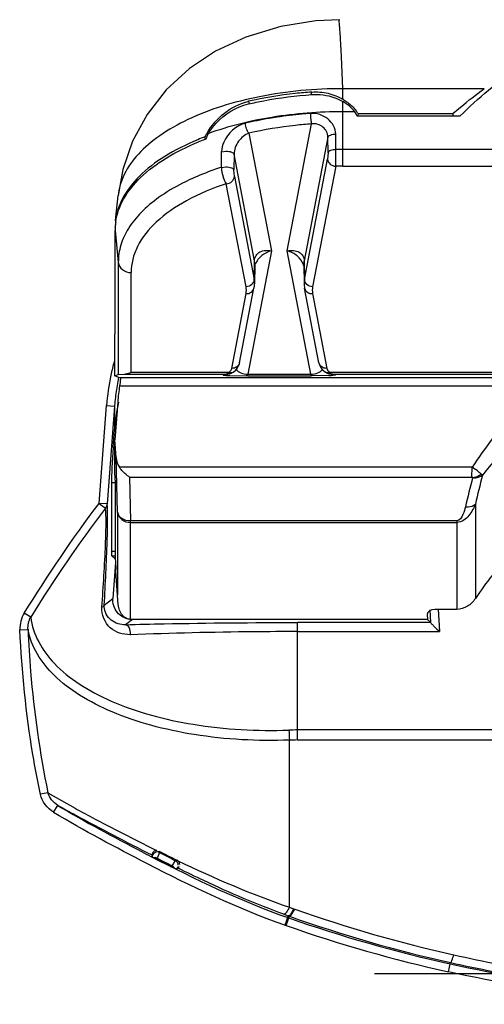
# Model space of a CAD drawing. Header units: inches. Extents: x 0 to 17, y 0 to 11.
# Tile 35 of 104: x 3.827 to 4.053, y 6.978 to 7.457. Entities that reach past the tile are written whole.
import ezdxf

# ---------------------------------------------------------------- set-up
doc = ezdxf.new("R2010")
doc.units = ezdxf.units.IN
doc.header["$LTSCALE"] = 0.935
doc.header["$MEASUREMENT"] = 0
doc.layers.add('1', color=7, linetype='CONTINUOUS')
doc.layers.add('2', color=7, linetype='CONTINUOUS')

msp = doc.modelspace()

# ---------------------------------------------------------------- linework, layer by layer
at = {"layer": '1', "color": 7, "linetype": 'Continuous'}
for p, q in [((3.9843865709, 7.4233671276), (3.9837192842, 7.4389529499)), ((3.9690245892, 7.4205687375), (3.9692473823, 7.4217305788)), ((3.9692473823, 7.4217305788), (3.9691625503, 7.4217246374)), ((3.9692473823, 7.4217305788), (3.9691631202, 7.421722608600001)), ((3.984386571, 7.4182279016), (3.984386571, 7.4233671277)), ((4.0531612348, 7.4233671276), (3.984386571, 7.4233671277)), ((3.9385339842, 7.4172276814), (3.9387918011, 7.416003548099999)), ((3.9843841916, 7.3856553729), (3.9843841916, 7.417120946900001)), ((3.990190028, 7.4121811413), (3.9843841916, 7.4121811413)), ((4.041318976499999, 7.410032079), (3.9913683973, 7.410032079)), ((3.9918194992, 7.411249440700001), (3.9915860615, 7.410032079)), ((3.9918194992, 7.411249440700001), (4.0378959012, 7.4112495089)), ((4.0378958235, 7.411249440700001), (4.0378958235, 7.410032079)), ((3.9573127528, 7.3444908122), (3.9691557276, 7.4062505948)), ((3.9175565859, 7.3988510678), (3.917346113, 7.3999486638)), ((3.9387199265, 7.4016776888), (3.9496859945, 7.344490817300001)), ((3.9771026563, 7.3997487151), (3.9655818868, 7.3396691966)), ((3.9771786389, 7.3922116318), (3.9771026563, 7.3997487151)), ((3.9809745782, 7.3937461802), (3.9808966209, 7.4012832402)), ((3.9809085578, 7.3856260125), (3.9809745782, 7.393746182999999)), ((4.0632676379, 7.3937728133), (3.9843841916, 7.3937728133)), ((3.9253772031, 7.385112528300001), (3.9254537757, 7.3927421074)), ((3.9254537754, 7.392741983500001), (3.9275644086, 7.3929741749)), ((3.931475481, 7.3915124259), (3.9314162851, 7.3838866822)), ((3.9414168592, 7.339669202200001), (3.931475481, 7.3915124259)), ((3.9657649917, 7.330625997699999), (3.976990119, 7.3891639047)), ((3.9771786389, 7.3922116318), (3.976990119, 7.3891639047)), ((3.9253778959, 7.3851120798), (3.9274971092, 7.3853384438)), ((3.9316341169, 7.380687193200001), (3.9314162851, 7.3838866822)), ((3.9809085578, 7.3856260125), (3.9696834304, 7.3270881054)), ((3.9843841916, 7.3856553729), (4.0632676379, 7.3856553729)), ((3.9108996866, 7.37955427), (3.9107873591, 7.3795030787)), ((3.9108996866, 7.37955427), (3.910795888, 7.3794984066)), ((3.9316341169, 7.380687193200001), (3.9412337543, 7.3306260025)), ((3.9373153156, 7.327088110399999), (3.9277156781, 7.3771493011)), ((3.8738555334, 7.3592325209), (3.8750875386, 7.3714122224)), ((3.8750880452, 7.3714172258), (3.8750875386, 7.3714122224)), ((3.8738017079, 7.3586818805), (3.8736584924, 7.355885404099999)), ((3.8736781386, 7.3557706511), (3.8736817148, 7.3558568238)), ((3.8738555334, 7.3557688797), (3.8738680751, 7.3558548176)), ((3.8736573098, 7.3544106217), (3.8752208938, 7.3389349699)), ((3.8736573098, 7.3040196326), (3.8736573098, 7.3544106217)), ((3.9496859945, 7.344490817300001), (3.938199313, 7.2845890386)), ((3.9687994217, 7.2845890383), (3.9573127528, 7.3444908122)), ((3.8752208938, 7.3389349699), (3.8752208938, 7.2843611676)), ((3.9412337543, 7.3306260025), (3.9414168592, 7.339669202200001)), ((3.9415944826, 7.3375887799), (3.9414114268, 7.3285480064)), ((3.9654043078, 7.3375865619), (3.9655873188, 7.3285479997)), ((3.9655818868, 7.3396691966), (3.9657649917, 7.330625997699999)), ((3.881496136, 7.2853827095), (3.881496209, 7.3339551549)), ((3.9342127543, 7.290031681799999), (3.9411818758, 7.3263749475)), ((3.9727859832, 7.290031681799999), (3.9658168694, 7.3263749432)), ((3.9303461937, 7.2873635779), (3.9373153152, 7.3237068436)), ((3.9696834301, 7.3237068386), (3.9766525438, 7.287363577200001)), ((3.8736573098, 7.3040196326), (3.873554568, 7.303977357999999)), ((3.873554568, 7.2836755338), (3.873554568, 7.303977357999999)), ((3.873554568, 7.2836755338), (3.8752208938, 7.2843611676)), ((3.8749477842, 7.2831022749), (3.873554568, 7.2836755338)), ((3.8761230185, 7.282803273), (3.8749477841, 7.2831022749)), ((3.8752208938, 7.2843611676), (3.8784417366, 7.284539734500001)), ((3.8784417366, 7.284539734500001), (3.9276343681, 7.2845397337)), ((3.9288691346, 7.2853827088), (3.881496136, 7.2853827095)), ((3.9263720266, 7.2842473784), (3.9276343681, 7.2845397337)), ((3.9263720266, 7.2842473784), (3.9277932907, 7.28440885)), ((3.9276343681, 7.2845397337), (3.928482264, 7.284935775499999)), ((3.9277796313, 7.2845421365), (3.9276343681, 7.2845397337)), ((3.9277932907, 7.28440885), (3.9290989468, 7.284711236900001)), ((3.92863841, 7.2850927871), (3.9288698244, 7.285382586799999)), ((3.9290989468, 7.284711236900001), (3.9289314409, 7.2846747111)), ((3.9295105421, 7.2838693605), (3.9374505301, 7.2837467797)), ((3.9303461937, 7.2873635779), (3.9300688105, 7.286586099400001)), ((3.9381993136, 7.2837460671), (3.9374505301, 7.2837467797)), ((3.9381993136, 7.2837460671), (3.938199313, 7.2845890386)), ((3.938199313, 7.2845890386), (3.9687994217, 7.2845890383)), ((3.9381993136, 7.2837460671), (3.9687994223, 7.283746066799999)), ((3.9687994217, 7.2845890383), (3.9687994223, 7.283746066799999)), ((3.9695482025, 7.283746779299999), (3.9687994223, 7.283746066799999)), ((3.9775004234, 7.2838698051), (3.9695482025, 7.283746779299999)), ((3.9774451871, 7.285159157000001), (3.9762852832, 7.285314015)), ((3.9781296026, 7.285382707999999), (3.9774451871, 7.285159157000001)), ((3.979205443, 7.2844088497), (3.9778998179, 7.2847112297)), ((3.978073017, 7.2846742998), (3.9779000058, 7.2847120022)), ((3.9779629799, 7.2846977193), (3.978073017, 7.2846742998)), ((3.9781289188, 7.2853825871), (3.9785166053, 7.2849356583)), ((4.0673810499, 7.2853827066), (3.9781296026, 7.285382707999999)), ((3.9785166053, 7.2849356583), (3.9789345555, 7.2846491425)), ((3.9789345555, 7.2846491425), (3.979234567, 7.2845536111)), ((3.9806267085, 7.2842473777), (3.979205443, 7.2844088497)), ((3.9793643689, 7.2845397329), (3.9792271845, 7.2845419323)), ((3.9793643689, 7.2845397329), (4.0673810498, 7.2845397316)), ((3.9793643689, 7.2845397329), (3.9806267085, 7.2842473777)), ((3.8758480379, 7.2788668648), (4.1287399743, 7.278866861)), ((4.1235296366, 7.2828032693), (3.8761230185, 7.282803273)), ((3.8749477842, 7.270979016), (3.873554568, 7.2525909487)), ((3.8742055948, 7.24399851), (3.873554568, 7.2525909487)), ((3.873554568, 7.237051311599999), (3.873554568, 7.2525909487)), ((3.874876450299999, 7.217436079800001), (3.8742055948, 7.24399851)), ((4.0471850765, 7.23925634), (3.8757714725, 7.2392564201)), ((4.047155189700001, 7.234494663), (4.0471850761, 7.2392564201)), ((4.0522107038, 7.2353749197), (4.0516545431, 7.235968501)), ((3.8736573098, 7.2330506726), (3.8736573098, 7.1985122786)), ((3.8806126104, 7.234494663), (3.8811516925, 7.2131497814)), ((3.8806126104, 7.234494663), (4.047155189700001, 7.234494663)), ((4.0474992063, 7.234320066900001), (4.0472184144, 7.2344457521)), ((4.0488250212, 7.2213197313), (4.0488250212, 7.1754383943)), ((3.874876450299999, 7.217436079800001), (3.874876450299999, 7.1772817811)), ((3.8811516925, 7.1652714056), (3.8811516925, 7.2131497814)), ((4.0397406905, 7.2131497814), (3.8811516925, 7.2131497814)), ((3.8811516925, 7.2124562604), (4.0397406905, 7.2124562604)), ((4.0397406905, 7.2131497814), (4.0397406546, 7.170145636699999)), ((3.8752208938, 7.172395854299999), (3.8740723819, 7.1886874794)), ((4.0397405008, 7.170145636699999), (4.0291886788, 7.170145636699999)), ((4.025568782, 7.16525971), (3.881496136, 7.16525971)), ((4.025420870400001, 7.1677027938), (4.025568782, 7.16525971)), ((3.9998139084, 6.993078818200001), (4.1316928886, 6.993078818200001))]:
    msp.add_line(p, q, dxfattribs=at)
for points in [[(3.9827358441, 7.45689985), (3.9711985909, 7.4562902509), (3.9541924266, 7.4535905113), (3.9372401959, 7.4484777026), (3.9225084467, 7.4415800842), (3.9098660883, 7.433162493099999), (3.8985486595, 7.4227431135), (3.8892587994, 7.410876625), (3.8821329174, 7.397841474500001), (3.8773467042, 7.3840894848), (3.8750873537, 7.3714179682)], [(3.9411818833, 7.3263749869), (3.9412175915, 7.326569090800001), (3.9413592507, 7.3276243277), (3.9414112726, 7.3285466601)], [(3.9655874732, 7.3285466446), (3.9656373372, 7.3276478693), (3.9657729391, 7.326616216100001), (3.9658168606, 7.3263749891)], [(3.9307138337, 7.285314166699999), (3.9309880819, 7.285468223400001), (3.9323519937, 7.286538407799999), (3.9334024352, 7.2879033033), (3.9340966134, 7.289532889), (3.9342141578, 7.290039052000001)], [(3.9727846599, 7.2900386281), (3.97287081, 7.2896508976), (3.9735382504, 7.288003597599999), (3.9745657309, 7.2866218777), (3.9759085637, 7.285530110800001), (3.976284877, 7.2853141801)], [(3.9289312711, 7.284675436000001), (3.9289845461, 7.2846865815), (3.9291730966, 7.284729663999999), (3.9293680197, 7.2847802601), (3.9295705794, 7.2848395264), (3.9297825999, 7.2849090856)], [(3.9297825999, 7.2849090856), (3.9300064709, 7.2849911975), (3.9302420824, 7.2850876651), (3.9304870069, 7.2851994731), (3.9307134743, 7.2853139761)], [(3.9762852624, 7.285313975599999), (3.9764855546, 7.2852121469), (3.9767281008, 7.285100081), (3.9769622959, 7.2850028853), (3.9771844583, 7.2849201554), (3.9773933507, 7.2848504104), (3.9775915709, 7.284791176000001), (3.9777810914, 7.284740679), (3.9779629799, 7.2846977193)], [(4.0474894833, 7.2342179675), (4.0475011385, 7.2342515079), (4.0475044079, 7.2342858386), (4.0474992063, 7.234320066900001)]]:
    msp.add_lwpolyline(points, dxfattribs=at)
for centre, radius, start, end in [((3.9444972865, 7.391650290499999), 0.0262634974, 103.1238486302, 104.0579268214), ((3.9711424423, 7.3960905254), 0.0257967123, 57.6877697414, 59.1091813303), ((3.9746776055, 7.3999516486), 0.0205300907, 33.3878744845, 38.20510921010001), ((3.964512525, 7.275930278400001), 0.1326847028, 110.8227054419, 112.4631851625), ((3.9647512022, 7.274080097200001), 0.1333619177, 110.62862805, 112.2429997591), ((3.9462918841, 7.3853269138), 0.0324292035, 149.5335597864, 153.1997017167), ((3.9474174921, 7.3878300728), 0.0316469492, 154.4638287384, 159.5420070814), ((3.9843831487, 7.1755827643), 0.2181900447, 90.4474372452, 90.8951125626), ((3.9843841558, 7.1754629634), 0.2183098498, 89.99999061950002, 90.4474560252), ((3.9843838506, 7.1799612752), 0.2056940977, 89.9999050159, 90.9680836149), ((3.9012800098, 7.3546677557), 0.0276238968, 177.7118344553, 180.5333392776), ((3.9016704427, 7.354645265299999), 0.0280149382, 171.8324450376, 177.5213635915), ((3.931561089, 7.337781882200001), 0.0100351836, 358.8974355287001, 10.840212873), ((3.9584279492, 7.3355232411), 0.0071810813, 13.0870914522, 19.3784594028), ((3.9754443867, 7.3377801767), 0.0100417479, 169.1571028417, 181.0850565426), ((3.9314181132, 7.3287407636), 0.0099950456, 358.8949492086, 10.8721030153), ((3.9755806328, 7.3287407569), 0.0099950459, 169.1278864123, 181.105050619), ((3.9275933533, 7.2911915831), 0.0066520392, 271.6057144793, 279.8039436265), ((3.9321674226, 7.3597921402), 0.07596925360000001, 267.0773007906, 267.9957801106), ((3.9269637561, 7.2865973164), 0.0022509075, 312.4246720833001, 314.7032530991), ((3.9267990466, 7.286762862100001), 0.0024844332, 314.7175105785, 317.7616948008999), ((3.9275865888, 7.291235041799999), 0.006696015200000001, 279.7976603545, 281.5845326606), ((3.9301535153, 7.2881017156), 0.0030070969, 244.7152971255, 250.2194587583), ((3.9300751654, 7.2878879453), 0.0027794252, 250.2479700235, 253.3234471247), ((3.9794855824, 7.2879329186), 0.0028896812, 191.363081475, 208.0212039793), ((3.9748504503, 7.359370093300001), 0.07554677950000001, 272.010190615, 272.9321159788), ((3.9794121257, 7.291234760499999), 0.0066957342, 258.4633736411, 260.2036314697), ((3.9794053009, 7.2911908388), 0.0066512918, 260.1971894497, 268.46548005), ((3.9794094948, 7.2855757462), 0.0010369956, 260.2885067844, 267.5059303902), ((3.9789786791, 7.263101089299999), 0.1043287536, 171.3083765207, 175.6694392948), ((5.0532309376, 6.987019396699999), 1.0313708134, 166.0660666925, 166.8693340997), ((5.0353059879, 6.982399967), 1.019410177, 165.6985572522, 166.5193077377), ((4.219804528, 7.061012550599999), 0.2057345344, 142.3476095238, 146.2082328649), ((3.881496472, 7.1703664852), 0.0051067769, 266.1287466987, 269.6834902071)]:
    msp.add_arc(centre, radius, start, end, dxfattribs=at)
for centre, major_axis, ratio, start_param, end_param in [((3.9699005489, 7.403315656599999), (0.0237270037, -0.0008820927), 0.7463459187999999, 0.5733843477, 0.9422307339), ((3.9695400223, 7.4014355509), (0.0237141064, 0.0009948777), 0.9052662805, 0.365220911, 0.4773036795), ((3.8804748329, 7.244711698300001), (-0.0002104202, 0.008331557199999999), 0.7558256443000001, -4.6457855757, -4.017751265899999), ((3.8722795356, 7.246688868), (-0.0011954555, 0.0157479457), 0.0434941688, -2.6212955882, -2.2326658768), ((3.875035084, 7.1848740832), (-0.0011954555, 0.0157479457), 0.0434941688, 0.5202970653, 1.2703194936), ((3.8737749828, 7.190638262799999), (-0.0002988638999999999, 0.0039369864), 0.0434941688, -2.0925072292, -1.87127316), ((4.029366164, 7.167685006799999), (0.003946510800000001, -0.0001804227), 0.6218167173, 1.6441859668, 3.2077536)]:
    msp.add_ellipse(centre, major_axis=major_axis, ratio=ratio, start_param=start_param, end_param=end_param, dxfattribs=at)
for points, knots in [([(4.041318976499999, 7.410032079), (4.0500723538, 7.4189179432), (4.0696968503, 7.4350247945), (4.103547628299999, 7.452956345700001), (4.140739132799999, 7.464111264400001), (4.1796403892, 7.4681251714), (4.218608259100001, 7.464707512), (4.255997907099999, 7.4541303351), (4.2901674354, 7.436722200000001), (4.3100840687, 7.4209281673), (4.3190001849, 7.4121811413)], [0, 0, 0, 0, 0.1220845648, 0.2464549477, 0.3726220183, 0.4997740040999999, 0.6269611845, 0.7532290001, 0.8777478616, 1, 1, 1, 1]), ([(3.9837192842, 7.4389529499), (3.9836544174, 7.440310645), (3.983527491, 7.4428668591), (3.9833312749, 7.446453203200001), (3.9831460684, 7.4495362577), (3.9829703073, 7.4520955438), (3.9827926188, 7.454103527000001), (3.9826815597, 7.455439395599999), (3.982650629, 7.456212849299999), (3.9826549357, 7.4565988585), (3.9826719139, 7.4568031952), (3.982707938, 7.456939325), (3.9827394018, 7.456943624)], [0, 0, 0, 0, 0.2260263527, 0.4255971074, 0.5972305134, 0.7396992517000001, 0.851955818, 0.9329549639, 0.9615059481, 0.9820724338, 0.9947193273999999, 1, 1, 1, 1]), ([(3.984386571, 7.4233675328), (3.9708215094, 7.423360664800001), (3.9508091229, 7.421571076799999), (3.9257819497, 7.4152299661), (3.9094195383, 7.408961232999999), (3.8956740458, 7.401243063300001), (3.8849862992, 7.3923155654), (3.8777356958, 7.3823855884), (3.8754458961, 7.3749748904), (3.8750872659, 7.371417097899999)], [0, 0, 0, 0, 0.3141733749, 0.461357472, 0.5970257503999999, 0.7188111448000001, 0.824883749, 0.9171822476, 1, 1, 1, 1]), ([(3.9691625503, 7.4217246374), (3.966530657, 7.4215397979), (3.9562455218, 7.4206324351), (3.9460241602, 7.4189535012), (3.9385339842, 7.4172276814)], [0, 0, 0, 0, 0.2555376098, 1, 1, 1, 1]), ([(3.9692473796, 7.4217305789), (3.9718962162, 7.4219155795), (3.9772084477, 7.421527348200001), (3.982167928, 7.419555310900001), (3.9843859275, 7.4182282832)], [0, 0, 0, 0, 0.5067384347, 1, 1, 1, 1]), ([(4.0378959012, 7.4112495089), (4.039103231, 7.4123175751), (4.0440284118, 7.416557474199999), (4.0491806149, 7.4205330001), (4.0531612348, 7.4233671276)], [0, 0, 0, 0, 0.2480535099, 1, 1, 1, 1]), ([(3.918340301, 7.401769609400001), (3.9205319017, 7.405497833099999), (3.9262611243, 7.4120686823), (3.9340613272, 7.4161115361), (3.9381178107, 7.417127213)], [0, 0, 0, 0, 0.5084033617, 1, 1, 1, 1]), ([(3.9385167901, 7.4159454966), (3.9409762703, 7.4165210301), (3.9511268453, 7.41866258), (3.9614498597, 7.419968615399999), (3.9692768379, 7.4205203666)], [0, 0, 0, 0, 0.2435251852, 1, 1, 1, 1]), ([(3.9692768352, 7.4205203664), (3.9706241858, 7.420615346), (3.9758323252, 7.4206118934), (3.9810668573, 7.4190836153), (3.9843841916, 7.417120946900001)], [0, 0, 0, 0, 0.2594922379, 1, 1, 1, 1]), ([(3.9849316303, 7.4178925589), (3.9855029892, 7.417531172), (3.9876715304, 7.4160376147), (3.98960052, 7.414187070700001), (3.9908101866, 7.412649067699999)], [0, 0, 0, 0, 0.2567845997, 1, 1, 1, 1]), ([(3.9188620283, 7.401472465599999), (3.919940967, 7.4032416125), (3.9249647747, 7.4098008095), (3.9325068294, 7.4145232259), (3.9385167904, 7.4159456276)], [0, 0, 0, 0, 0.2512303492, 1, 1, 1, 1]), ([(3.9843841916, 7.4121811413), (3.9728588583, 7.4121811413), (3.950615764, 7.4104771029), (3.9288977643, 7.4051452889), (3.9188620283, 7.401472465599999)], [0, 0, 0, 0, 0.5188778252, 1, 1, 1, 1]), ([(3.9524679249, 7.409522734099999), (3.951153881, 7.409325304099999), (3.9459839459, 7.408496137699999), (3.9408467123, 7.407460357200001), (3.9370440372, 7.4065629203)], [0, 0, 0, 0, 0.2537834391, 1, 1, 1, 1]), ([(3.9685984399, 7.4113039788), (3.9672375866, 7.41120613), (3.961845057, 7.410767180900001), (3.9564689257, 7.410123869), (3.9524679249, 7.409522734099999)], [0, 0, 0, 0, 0.2521806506, 1, 1, 1, 1]), ([(3.9685974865, 7.4113039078), (3.9686104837, 7.410355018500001), (3.9687338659, 7.408663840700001), (3.9689489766, 7.406969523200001), (3.9691557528, 7.4062505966)], [0, 0, 0, 0, 0.5591927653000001, 1, 1, 1, 1]), ([(3.9808966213, 7.4012832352), (3.9808848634, 7.4026880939), (3.9801078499, 7.405562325), (3.9772011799, 7.408922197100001), (3.9731871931, 7.411053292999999), (3.9701176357, 7.4114050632), (3.9685984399, 7.4113039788)], [0, 0, 0, 0, 0.2400407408, 0.486203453, 0.7398582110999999, 1, 1, 1, 1]), ([(3.9370440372, 7.4065629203), (3.9324957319, 7.405499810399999), (3.9270535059, 7.4004534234), (3.925460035, 7.3943146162), (3.9254538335, 7.3927477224)], [0, 0, 0, 0, 0.7488048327, 1, 1, 1, 1]), ([(3.9387199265, 7.4016776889), (3.9381740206, 7.402255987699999), (3.9374439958, 7.403906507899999), (3.9370848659, 7.405617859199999), (3.9370458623, 7.4065633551)], [0, 0, 0, 0, 0.4566374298, 1, 1, 1, 1]), ([(3.9691557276, 7.4062505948), (3.9665371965, 7.4060623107), (3.9563139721, 7.405133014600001), (3.9461555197, 7.4034324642), (3.9387199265, 7.4016776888)], [0, 0, 0, 0, 0.255748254, 1, 1, 1, 1]), ([(3.9771026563, 7.3997487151), (3.9770974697, 7.400701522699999), (3.9766594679, 7.4026080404), (3.9748339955, 7.4048799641), (3.972194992, 7.4062517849), (3.9701652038, 7.4063816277), (3.9691557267, 7.4062505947)], [0, 0, 0, 0, 0.2476497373, 0.4884198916, 0.7354237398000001, 1, 1, 1, 1]), ([(3.9138150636, 7.39854756), (3.9082660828, 7.3962523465), (3.8981561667, 7.391238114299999), (3.8855364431, 7.3816933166), (3.8769165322, 7.370860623), (3.874198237, 7.362613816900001), (3.873800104, 7.358681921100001)], [0, 0, 0, 0, 0.3054815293, 0.571145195, 0.7989546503, 1, 1, 1, 1]), ([(3.9387199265, 7.4016776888), (3.9367346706, 7.400980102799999), (3.9331850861, 7.3980626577), (3.9314820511, 7.3937440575), (3.931475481, 7.3915124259)], [0, 0, 0, 0, 0.4853096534, 1, 1, 1, 1]), ([(3.9771026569, 7.3997487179), (3.9772235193, 7.4002763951), (3.9786899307, 7.401103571), (3.9800268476, 7.4012644), (3.9808966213, 7.4012832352)], [0, 0, 0, 0, 0.3835714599, 1, 1, 1, 1]), ([(3.8739396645, 7.3586253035), (3.8744946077, 7.3624964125), (3.8774735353, 7.37054957), (3.8862158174, 7.3810861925), (3.8987880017, 7.3903810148), (3.90879177, 7.3952772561), (3.9142689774, 7.3975181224)], [0, 0, 0, 0, 0.2012015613, 0.4297575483, 0.6955298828, 1, 1, 1, 1]), ([(3.9809745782, 7.393746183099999), (3.9801044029, 7.3937275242), (3.9787669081, 7.3935668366), (3.9772995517, 7.392739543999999), (3.9771786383, 7.392211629)], [0, 0, 0, 0, 0.6164304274, 1, 1, 1, 1]), ([(3.9275644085, 7.3929741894), (3.9284565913, 7.392967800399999), (3.9298059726, 7.392823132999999), (3.9313489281, 7.392042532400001), (3.9314764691, 7.3915123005)], [0, 0, 0, 0, 0.6206384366, 1, 1, 1, 1]), ([(3.976990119, 7.3891639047), (3.9770081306, 7.388265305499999), (3.9779941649, 7.3863782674), (3.9799222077, 7.385673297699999), (3.9809085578, 7.3856260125)], [0, 0, 0, 0, 0.4764870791, 1, 1, 1, 1]), ([(3.9253778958, 7.3851120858), (3.9241095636, 7.3847046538), (3.9192078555, 7.3830575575), (3.9143937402, 7.381144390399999), (3.9108996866, 7.37955427)], [0, 0, 0, 0, 0.2576209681, 1, 1, 1, 1]), ([(3.9253778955, 7.3851120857), (3.9254211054, 7.3835793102), (3.9258013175, 7.381338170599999), (3.926739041, 7.378701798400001), (3.927360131, 7.3775807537), (3.9277156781, 7.3771493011)], [0, 0, 0, 0, 0.5479914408, 0.8002011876, 1, 1, 1, 1]), ([(3.9274971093, 7.3853384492), (3.928420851, 7.3853363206), (3.9297054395, 7.3851896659), (3.930988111, 7.3845094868), (3.931361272, 7.384088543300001), (3.9314159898, 7.3838878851)], [0, 0, 0, 0, 0.6373242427, 0.8565036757, 1, 1, 1, 1]), ([(3.9107873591, 7.3795030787), (3.9093181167, 7.3788325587), (3.9037972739, 7.3761727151), (3.8984968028, 7.373033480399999), (3.8948291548, 7.370402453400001)], [0, 0, 0, 0, 0.2635137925, 1, 1, 1, 1]), ([(3.9277156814, 7.3771492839), (3.9287020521, 7.377196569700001), (3.9306354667, 7.3779013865), (3.931606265, 7.3797888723), (3.931633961, 7.380687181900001)], [0, 0, 0, 0, 0.5235301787, 1, 1, 1, 1]), ([(3.9277156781, 7.3771493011), (3.9210526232, 7.3749508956), (3.9089493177, 7.369941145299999), (3.8938936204, 7.359794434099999), (3.8852976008, 7.3493169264), (3.881987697, 7.3404776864), (3.8814749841, 7.3360911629), (3.881496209, 7.3339551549)], [0, 0, 0, 0, 0.3135351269, 0.5816938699, 0.8050063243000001, 0.9045449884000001, 1, 1, 1, 1]), ([(3.8948291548, 7.370402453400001), (3.8918140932, 7.3682395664), (3.8863880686, 7.3637234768), (3.8800108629, 7.3559095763), (3.8760665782, 7.3475840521), (3.8751946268, 7.341744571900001), (3.8752208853, 7.3389358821)], [0, 0, 0, 0, 0.2894801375, 0.5476919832, 0.7808732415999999, 1, 1, 1, 1]), ([(3.9414168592, 7.339669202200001), (3.9414358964, 7.340560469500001), (3.9419402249, 7.342358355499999), (3.9440539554, 7.3441839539), (3.9467981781, 7.3448766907), (3.9487251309, 7.344717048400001), (3.9496859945, 7.344490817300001)], [0, 0, 0, 0, 0.2439822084, 0.4802451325, 0.7298353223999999, 1, 1, 1, 1]), ([(3.9496859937, 7.344490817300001), (3.9479766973, 7.3440883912), (3.9447032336, 7.3425182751), (3.9423816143, 7.3395948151), (3.9417974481, 7.33792863)], [0, 0, 0, 0, 0.4986380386, 1, 1, 1, 1]), ([(3.9573127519, 7.344490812), (3.9583317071, 7.3447222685), (3.9603397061, 7.3448735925), (3.9631336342, 7.3440969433), (3.9651045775, 7.3422115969), (3.9655636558, 7.3405053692), (3.9655818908, 7.339669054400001)], [0, 0, 0, 0, 0.2860502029, 0.5411911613, 0.7710000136, 1, 1, 1, 1]), ([(3.9652022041, 7.3379059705), (3.964638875, 7.3395128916), (3.9623691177, 7.3424569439), (3.9590925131, 7.34408654), (3.9573127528, 7.3444908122)], [0, 0, 0, 0, 0.4826673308, 1, 1, 1, 1]), ([(3.8752208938, 7.338934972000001), (3.8753576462, 7.337581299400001), (3.8770230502, 7.3348333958), (3.879999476, 7.3339551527), (3.881496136, 7.3339551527)], [0, 0, 0, 0, 0.476183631, 1, 1, 1, 1]), ([(3.9373153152, 7.3237068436), (3.9381773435, 7.3236655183), (3.9399344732, 7.3240572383), (3.9410263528, 7.3255768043), (3.9411801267, 7.3263672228)], [0, 0, 0, 0, 0.5173176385, 1, 1, 1, 1]), ([(3.9412337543, 7.3306260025), (3.9412157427, 7.329727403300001), (3.9402297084, 7.3278403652), (3.9383016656, 7.327135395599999), (3.9373153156, 7.327088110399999)], [0, 0, 0, 0, 0.4764870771, 1, 1, 1, 1]), ([(3.9696834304, 7.3270881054), (3.9686970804, 7.3271353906), (3.9667690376, 7.3278403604), (3.9657830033, 7.3297273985), (3.9657649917, 7.330625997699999)], [0, 0, 0, 0, 0.5235129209, 1, 1, 1, 1]), ([(3.9658184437, 7.3263681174), (3.9659719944, 7.325577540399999), (3.9670637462, 7.324057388), (3.9688212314, 7.3236655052), (3.9696834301, 7.3237068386)], [0, 0, 0, 0, 0.4826680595, 1, 1, 1, 1]), ([(3.9342125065, 7.2900317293), (3.9340606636, 7.289239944), (3.9329698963, 7.287715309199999), (3.931209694, 7.2873221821), (3.9303461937, 7.2873635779)], [0, 0, 0, 0, 0.4825587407, 1, 1, 1, 1]), ([(3.9766525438, 7.287363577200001), (3.9757892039, 7.287322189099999), (3.9740293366, 7.2877151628), (3.9729384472, 7.2892392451), (3.9727863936, 7.2900308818)], [0, 0, 0, 0, 0.5174277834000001, 1, 1, 1, 1]), ([(3.881496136, 7.2853827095), (3.8812416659, 7.2852554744), (3.880275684, 7.2848218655), (3.8792179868, 7.284555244), (3.8784422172, 7.284539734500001)], [0, 0, 0, 0, 0.2682930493, 1, 1, 1, 1]), ([(3.9263720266, 7.2842473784), (3.9263119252, 7.2842322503), (3.9260930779, 7.284147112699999), (3.9266767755, 7.284031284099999), (3.9271912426, 7.2839945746), (3.9278931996, 7.2839423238), (3.9282938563, 7.2839217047)], [0, 0, 0, 0, 0.0809484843, 0.1837424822, 0.4760008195, 1, 1, 1, 1]), ([(3.9300688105, 7.286586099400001), (3.9300092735, 7.286474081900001), (3.9297099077, 7.2859876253), (3.9292600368, 7.285592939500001), (3.9288691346, 7.2853827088)], [0, 0, 0, 0, 0.2222803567, 1, 1, 1, 1]), ([(3.9307134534, 7.2853140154), (3.930612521, 7.2852606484), (3.9301564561, 7.285079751), (3.9296346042, 7.2851185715), (3.9292775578, 7.2852254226)], [0, 0, 0, 0, 0.2345060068, 1, 1, 1, 1]), ([(3.93267981, 7.2869701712), (3.9330915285, 7.28614951), (3.9348985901, 7.2847552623), (3.9370345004, 7.2845453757), (3.9381992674, 7.2845893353)], [0, 0, 0, 0, 0.4406243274, 1, 1, 1, 1]), ([(3.9687994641, 7.284589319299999), (3.9699630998, 7.2845454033), (3.9720968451, 7.2847550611), (3.9739034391, 7.286145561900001), (3.974316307, 7.2869648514)], [0, 0, 0, 0, 0.5593266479, 1, 1, 1, 1]), ([(3.9781296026, 7.285382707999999), (3.9779863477, 7.2854602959), (3.9775082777, 7.285768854), (3.9771250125, 7.2862181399), (3.9769346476, 7.2865753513)], [0, 0, 0, 0, 0.2869834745, 1, 1, 1, 1]), ([(3.9806267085, 7.2842473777), (3.9806868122, 7.2842322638), (3.980905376, 7.284147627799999), (3.9803247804, 7.2840313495), (3.9798122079, 7.2839951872), (3.9791136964, 7.2839428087), (3.9787148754, 7.2839222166)], [0, 0, 0, 0, 0.0812966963, 0.1839675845, 0.4761415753, 1, 1, 1, 1]), ([(3.8761230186, 7.282803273), (3.8761578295, 7.2827968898), (3.8762043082, 7.2826616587), (3.8762331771, 7.2822923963), (3.876191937, 7.2814700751), (3.8760556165, 7.2802804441), (3.8759235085, 7.2793603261), (3.8758480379, 7.2788668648)], [0, 0, 0, 0, 0.0266800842, 0.0857446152, 0.3026275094, 0.6236731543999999, 1, 1, 1, 1]), ([(4.0761279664, 7.2737499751), (4.073261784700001, 7.271312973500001), (4.0624443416, 7.260814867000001), (4.053510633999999, 7.2485926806), (4.0471850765, 7.23925634)], [0, 0, 0, 0, 0.2501516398, 1, 1, 1, 1]), ([(4.0827703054, 7.2655059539), (4.0771601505, 7.2610440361), (4.066300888, 7.2516542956), (4.056636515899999, 7.2410066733), (4.0522066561, 7.235379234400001)], [0, 0, 0, 0, 0.5002211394, 1, 1, 1, 1]), ([(3.8806126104, 7.234494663), (3.8801673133, 7.2347813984), (3.8783272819, 7.2361147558), (3.8767366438, 7.2378062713), (3.8757714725, 7.2392564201)], [0, 0, 0, 0, 0.2331516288, 1, 1, 1, 1]), ([(4.0516545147, 7.2359684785), (4.0510643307, 7.236516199), (4.0495880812, 7.237638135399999), (4.0480880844, 7.2387288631), (4.0471850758, 7.2392563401)], [0, 0, 0, 0, 0.4350066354, 1, 1, 1, 1]), ([(4.0474894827, 7.2342180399), (4.0479284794, 7.234172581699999), (4.0495625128, 7.234156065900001), (4.0512688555, 7.234634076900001), (4.0522107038, 7.2353749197)], [0, 0, 0, 0, 0.2691703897, 1, 1, 1, 1]), ([(4.047499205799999, 7.2343201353), (4.0486303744, 7.234441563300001), (4.0501116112, 7.234919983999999), (4.0513697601, 7.2357435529), (4.0516545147, 7.2359684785)], [0, 0, 0, 0, 0.7581718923, 1, 1, 1, 1]), ([(4.0488258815, 7.2213185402), (4.0484384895, 7.2203516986), (4.047552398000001, 7.2184301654), (4.045771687, 7.215709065), (4.0433099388, 7.2133047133), (4.0409582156, 7.212436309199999), (4.0397406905, 7.2124562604)], [0, 0, 0, 0, 0.2339766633, 0.4741288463, 0.7264587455, 1, 1, 1, 1]), ([(4.0439804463, 7.2200426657), (4.0444317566, 7.2199962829), (4.0461193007, 7.2199604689), (4.0478797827, 7.2205174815), (4.048825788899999, 7.221318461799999)], [0, 0, 0, 0, 0.2679400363, 1, 1, 1, 1]), ([(3.8811516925, 7.2131497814), (3.8796762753, 7.2131338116), (3.8774344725, 7.2136896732), (3.8754178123, 7.2156166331), (3.8749442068, 7.216840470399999), (3.874876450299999, 7.217436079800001)], [0, 0, 0, 0, 0.5401931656, 0.7805364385, 1, 1, 1, 1]), ([(3.874876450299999, 7.217436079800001), (3.875013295, 7.2160814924), (3.8766795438, 7.213333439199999), (3.8796559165, 7.2124562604), (3.8811516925, 7.2124562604)], [0, 0, 0, 0, 0.4764995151, 1, 1, 1, 1]), ([(4.0439804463, 7.2200426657), (4.0436702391, 7.218756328), (4.0429806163, 7.2162921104), (4.0411841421, 7.2132343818), (4.0397406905, 7.2131497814)], [0, 0, 0, 0, 0.477842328, 1, 1, 1, 1]), ([(4.0488258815, 7.1754372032), (4.047819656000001, 7.1739339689), (4.0452181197, 7.1712449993), (4.041546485, 7.170145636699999), (4.0397405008, 7.170145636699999)], [0, 0, 0, 0, 0.5004065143, 1, 1, 1, 1]), ([(3.8811516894, 7.165271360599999), (3.8810240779, 7.1652800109), (3.880666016, 7.1653178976), (3.8798499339, 7.1654936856), (3.8790097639, 7.1658577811), (3.8782277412, 7.166377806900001), (3.8776981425, 7.1668242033), (3.8772171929, 7.1673225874), (3.8766366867, 7.168057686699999), (3.87605733, 7.169047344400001), (3.8756430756, 7.170120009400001), (3.8754093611, 7.171023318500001), (3.8752863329, 7.1717051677), (3.8752371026, 7.1721642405), (3.8752207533, 7.1723958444)], [0, 0, 0, 0, 0.0379932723, 0.106659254, 0.2439912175, 0.3126571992, 0.381323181, 0.4499891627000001, 0.5186551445, 0.6559871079, 0.7933190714, 0.8619850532, 0.9306510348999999, 1, 1, 1, 1])]:
    msp.add_open_spline(points, degree=3, knots=knots, dxfattribs=at)
for points in [[(3.9373154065, 7.3237068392), (3.9375276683, 7.324813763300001), (3.9375276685, 7.325981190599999), (3.9373154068, 7.3270881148)], [(3.9696833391, 7.3270881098), (3.9694710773, 7.325981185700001), (3.9694710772, 7.3248137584), (3.9696833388, 7.323706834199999)]]:
    msp.add_open_spline(points, degree=3, dxfattribs=at)
at = {"layer": '2', "color": 7, "linetype": 'Continuous'}
for p, q in [((3.8658531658, 7.221711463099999), (3.869455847, 7.2692606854)), ((3.869455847, 7.2692606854), (3.8733778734, 7.2689635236)), ((3.8733778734, 7.2689635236), (3.8697751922, 7.2214143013)), ((3.8733778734, 7.2689635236), (3.8733778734, 7.257499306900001)), ((3.8727310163, 7.248961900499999), (3.8733778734, 7.257499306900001)), ((3.873554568, 7.248961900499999), (3.8727310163, 7.248961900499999)), ((3.8718699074, 7.2319141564), (3.8718699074, 7.1982966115)), ((3.8718699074, 7.2319141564), (3.8736573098, 7.2319141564)), ((3.8697751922, 7.2214143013), (3.8658531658, 7.221711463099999)), ((3.8658531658, 7.221711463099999), (3.8689412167, 7.219355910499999)), ((3.8736573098, 7.1982966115), (3.8718699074, 7.1982966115)), ((3.8720311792, 7.1961963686), (3.8736573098, 7.1961963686)), ((3.8737579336, 7.194729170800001), (3.8720311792, 7.1961963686)), ((3.8738289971, 7.193014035), (3.8725851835, 7.1753705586)), ((3.8683674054, 7.172195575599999), (3.8725851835, 7.1753705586)), ((3.832619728, 7.1663953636), (3.8294748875, 7.1683544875)), ((4.027184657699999, 7.163715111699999), (4.026804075, 7.170001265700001)), ((4.0307030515, 7.1702373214), (4.0313616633, 7.15935891)), ((3.8820583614, 7.16525971), (3.8786779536, 7.1627150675)), ((3.9623382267, 7.1066356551), (3.9623382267, 7.1637644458)), ((4.0271640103, 7.1637644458), (3.9623382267, 7.1637644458)), ((4.0255687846, 7.165259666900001), (4.0271640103, 7.1637644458)), ((3.827400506, 7.160184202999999), (3.8313226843, 7.160354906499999)), ((3.9623382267, 7.15935891), (4.0313616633, 7.15935891)), ((4.0654157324, 7.1115145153), (3.9623382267, 7.1115145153)), ((3.9584012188, 7.0253464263), (3.9584012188, 7.1065609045)), ((3.9623382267, 7.1066356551), (4.062033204, 7.1066356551)), ((3.8409835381, 7.0809950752), (3.8373595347, 7.080225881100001)), ((3.8409836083, 7.0809947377), (3.8542030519, 7.073452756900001)), ((3.8437761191, 7.0714899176), (3.8458184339, 7.0748550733)), ((3.845818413, 7.0748555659), (3.845996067, 7.0747554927)), ((3.8927834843, 7.0534417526), (3.8939697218, 7.052855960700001)), ((3.8917888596, 7.0514884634), (3.8914663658, 7.050715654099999)), ((3.8914663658, 7.050715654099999), (3.8917006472, 7.0499889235)), ((3.8917007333, 7.0499888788), (3.892031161, 7.0497050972)), ((3.8917008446, 7.0499890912), (3.8919628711, 7.0507516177)), ((3.8919774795, 7.0509049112), (3.8917888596, 7.0514884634)), ((3.8919628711, 7.0507516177), (3.8919770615, 7.050903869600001)), ((3.892031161, 7.0497050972), (3.8925337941, 7.0493965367)), ((3.8925335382, 7.049397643), (3.8929542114, 7.0491582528)), ((3.893067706, 7.0494334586), (3.8925337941, 7.0493965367)), ((3.8929542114, 7.0491582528), (3.8935250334, 7.0488522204)), ((3.8940970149, 7.04917321), (3.893067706, 7.0494334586)), ((3.8938751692, 7.0486700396), (3.8940970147, 7.0491732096)), ((3.8951641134, 7.0519348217), (3.8941534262, 7.0521895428)), ((3.8951643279, 7.0519347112), (3.8942704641, 7.049564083)), ((3.8951641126, 7.0519348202), (3.8949462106, 7.0526084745)), ((3.9014262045, 7.0454475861), (3.9011504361, 7.044971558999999)), ((3.9011504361, 7.044971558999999), (3.9025292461, 7.044316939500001)), ((3.9025281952, 7.0443164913), (3.9034980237, 7.0439932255)), ((3.9037651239, 7.048180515), (3.9030275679, 7.0479375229)), ((3.9034981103, 7.0439931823), (3.9043244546, 7.0442664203)), ((3.9040737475, 7.044755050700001), (3.9034986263, 7.043994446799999)), ((3.904755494, 7.044980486), (3.9040745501, 7.0447563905)), ((3.9043244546, 7.0442664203), (3.904755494, 7.044980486)), ((3.9584012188, 7.0253464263), (3.9604579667, 7.0246076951)), ((3.9604579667, 7.0246076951), (3.9609784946, 7.0244229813)), ((3.955740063, 7.021872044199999), (3.9578440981, 7.0211149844)), ((3.9578467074, 7.0211174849), (3.9562560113, 7.0165930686)), ((3.9567881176, 7.0164065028), (3.9583739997, 7.0209303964)), ((3.9580902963, 7.020121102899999), (3.9575616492, 7.020306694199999)), ((3.9578467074, 7.0211174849), (3.9583739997, 7.0209303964)), ((3.9562560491, 7.0165931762), (3.956788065, 7.016406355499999)), ((4.0357155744, 6.9939371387), (4.0367003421, 6.998400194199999))]:
    msp.add_line(p, q, dxfattribs=at)
for points in [[(3.872565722, 7.1746594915), (3.872563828, 7.174896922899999), (3.8725715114, 7.175133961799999), (3.8725851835, 7.1753705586)], [(3.8683630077, 7.171497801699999), (3.8683581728, 7.1717275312), (3.8683595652, 7.1719593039), (3.8683674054, 7.172195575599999)], [(4.0271640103, 7.1637644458), (4.027170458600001, 7.163755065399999), (4.0271773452, 7.1637386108), (4.027184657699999, 7.163715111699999)], [(3.9037644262, 7.0481808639), (3.903925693, 7.0480927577), (3.9040804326, 7.0479917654), (3.904226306, 7.047879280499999)]]:
    msp.add_lwpolyline(points, dxfattribs=at)
for centre, radius, start, end in [((3.9789838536, 7.2616258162), 0.1097042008, 164.6276105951, 168.1985092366), ((3.980657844, 7.2609862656), 0.1075737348, 168.2113342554, 170.3114563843), ((3.9812233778, 7.260891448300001), 0.1081471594, 170.3123623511, 174.5161362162), ((3.9812012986, 7.260892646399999), 0.1081250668, 174.5156501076, 175.7192377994), ((3.8820366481, 7.1747397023), 0.009474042, 247.8130518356, 252.3671882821), ((3.9623394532, 6.9938580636), 0.1176564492, 90.0005972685, 92.0190925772), ((4.27994089, 7.122649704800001), 0.3219419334, 181.9951257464, 182.8645006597), ((3.9623396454, 7.0028451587), 0.1037905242, 90.0007831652, 92.17466288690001), ((4.3486373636, 7.933689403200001), 0.9950988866, 242.332089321, 242.6266854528), ((3.9075221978, 7.0761021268), 0.0306345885, 242.812285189, 243.3152708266), ((4.2945012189, 7.828088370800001), 0.8763547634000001, 242.7965411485, 243.3301381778), ((4.2969047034, 7.8325199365), 0.8808440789, 242.7871500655, 243.3219428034), ((3.8078882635, 7.0874347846), 0.0943190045, 336.0671369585, 336.3269403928), ((4.344612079, 7.937162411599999), 0.9922876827, 243.0534660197, 243.623098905), ((4.2968689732, 7.8324701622), 0.8778395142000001, 242.7672049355, 243.3430450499), ((4.1834335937, 7.6519891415), 0.6658276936, 250.4819614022, 257.4183930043), ((4.1834310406, 7.6626920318), 0.6809374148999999, 250.6749365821, 257.5443519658), ((4.1834347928, 7.6559289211), 0.6737027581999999, 250.4842817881, 257.4199698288), ((4.1834321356, 7.6626958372), 0.6848776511, 250.6749933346, 257.5438706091), ((4.2290522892, 7.8656891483), 0.8843348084, 257.5497275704, 259.0108638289), ((4.180866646, 7.6451678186), 0.6626406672, 257.4340387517, 259.2756672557)]:
    msp.add_arc(centre, radius, start, end, dxfattribs=at)
for centre, major_axis, ratio, start_param, end_param in [((3.9533872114, 7.249416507), (0, 0.0927397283), 0.8660254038, 1.3367247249, 1.4835298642), ((3.8735921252, 7.248961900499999), (0.0014943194, 0.0196849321), 0.0434941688, -4.7090872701, -3.6618897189), ((3.8732476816, 7.2119348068), (0.0011954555, 0.0157479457), 0.0434941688, -3.6618897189, -3.1731975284)]:
    msp.add_ellipse(centre, major_axis=major_axis, ratio=ratio, start_param=start_param, end_param=end_param, dxfattribs=at)
for points in [[(3.8715985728, 7.2840626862), (3.8705771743, 7.279183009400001), (3.8698753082, 7.2742284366), (3.869455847, 7.2692606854)], [(3.8294805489, 7.1683509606), (3.840862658, 7.1866214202), (3.8528036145, 7.2045921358), (3.8658591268, 7.2217069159)], [(3.8697751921, 7.2214143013), (3.8697116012, 7.2206767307), (3.8694066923, 7.2199315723), (3.8689412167, 7.219355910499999)], [(3.8689412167, 7.219355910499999), (3.8559191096, 7.2023660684), (3.8439913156, 7.1845314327), (3.832619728, 7.1663953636)], [(3.8753831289, 7.167993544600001), (3.873663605, 7.169685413), (3.872579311, 7.1722472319), (3.872565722, 7.1746594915)], [(3.8294748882, 7.1683544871), (3.8280103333, 7.1659565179), (3.8272679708, 7.1629909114), (3.8274005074, 7.160184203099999)], [(3.8672362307, 7.1711769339), (3.8677092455, 7.1713605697), (3.8682829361, 7.1716952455), (3.8683674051, 7.172195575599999)], [(3.8784589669, 7.165967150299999), (3.8773221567, 7.1664309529), (3.8762583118, 7.1671324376), (3.8753831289, 7.167993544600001)], [(3.8313226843, 7.160354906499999), (3.8312054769, 7.1624109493), (3.8316264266, 7.1645913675), (3.832619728, 7.1663953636)], [(3.8437761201, 7.071489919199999), (3.8407112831, 7.073393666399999), (3.8381075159, 7.0766801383), (3.8373650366, 7.080210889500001)], [(3.8458184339, 7.0748550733), (3.8435870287, 7.0761993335), (3.8416317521, 7.0784719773), (3.8409835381, 7.0809950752)], [(3.845818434, 7.0748550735), (3.8590797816, 7.0668067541), (3.8728281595, 7.0595790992), (3.886567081, 7.0523762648)], [(3.8893272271, 7.046438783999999), (3.8739376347, 7.0544050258), (3.8585624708, 7.0624529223), (3.8437481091, 7.071443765)], [(3.8911045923, 7.050012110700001), (3.91265259, 7.0388561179), (3.9346705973, 7.0283548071), (3.9575616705, 7.0203067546)], [(3.8941534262, 7.0521895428), (3.8933116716, 7.052218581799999), (3.8923666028, 7.0516519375), (3.8919775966, 7.0509048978)], [(3.956238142, 7.016542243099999), (3.9331922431, 7.0246447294), (3.911021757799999, 7.035208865), (3.8893272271, 7.046438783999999)], [(3.9025281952, 7.0443164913), (3.9022998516, 7.0447907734), (3.9018952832, 7.0452087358), (3.9014262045, 7.0454475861)], [(3.904322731, 7.0457556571), (3.9043540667, 7.0466008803), (3.9037836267, 7.047558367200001), (3.903027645, 7.047937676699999)], [(3.9042263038, 7.047879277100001), (3.921879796, 7.039460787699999), (3.9398872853, 7.0316512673), (3.9584012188, 7.0253464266)]]:
    msp.add_open_spline(points, degree=3, dxfattribs=at)
for points, knots in [([(3.8683674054, 7.172195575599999), (3.868945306, 7.182543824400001), (3.8697222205, 7.196675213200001), (3.8700426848, 7.2130784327), (3.8700299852, 7.2191512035), (3.8697751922, 7.2214143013)], [0, 0, 0, 0, 0.6312203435, 0.8613000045, 1, 1, 1, 1]), ([(3.8672396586, 7.1711782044), (3.8679131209, 7.1813929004), (3.8688441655, 7.1953088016), (3.869307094, 7.2113658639), (3.8692421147, 7.2172334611), (3.8689437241, 7.2193590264)], [0, 0, 0, 0, 0.6365969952, 0.8665220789, 1, 1, 1, 1]), ([(3.8810270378, 7.157783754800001), (3.877591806, 7.1578808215), (3.8701385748, 7.1599345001), (3.8669498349, 7.167608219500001), (3.8672362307, 7.1711769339)], [0, 0, 0, 0, 0.4897684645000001, 1, 1, 1, 1]), ([(3.8786779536, 7.1627150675), (3.8762759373, 7.162620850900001), (3.8711278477, 7.1640901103), (3.8684563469, 7.169020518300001), (3.8683630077, 7.171497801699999)], [0, 0, 0, 0, 0.4923019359, 1, 1, 1, 1]), ([(3.8326166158, 7.1663914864), (3.8335779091, 7.158004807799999), (3.8410967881, 7.1452068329), (3.8564881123, 7.1331916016), (3.8786697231, 7.1215110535), (3.913182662, 7.1125311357), (3.9426675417, 7.1108887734), (3.9581942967, 7.111436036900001)], [0, 0, 0, 0, 0.1726549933, 0.2784915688, 0.3996286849, 0.6822356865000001, 1, 1, 1, 1]), ([(3.8786779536, 7.1627150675), (3.8849543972, 7.162882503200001), (3.912836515, 7.1635261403), (3.9407274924, 7.1637687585), (3.9623382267, 7.1637644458)], [0, 0, 0, 0, 0.2251276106, 1, 1, 1, 1]), ([(4.0271865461, 7.1636839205), (4.0272678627, 7.1634225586), (4.0279025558, 7.1628762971), (4.0291702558, 7.1613695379), (4.0304714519, 7.1601912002), (4.0313616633, 7.15935891)], [0, 0, 0, 0, 0.1364546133, 0.392463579, 1, 1, 1, 1]), ([(3.8373604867, 7.0802099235), (3.8359976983, 7.0866292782), (3.831011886, 7.1130490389), (3.8282813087, 7.1398842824), (3.8273977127, 7.1601840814)], [0, 0, 0, 0, 0.2441244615, 1, 1, 1, 1]), ([(3.8313226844, 7.160354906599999), (3.8316117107, 7.1535603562), (3.8332635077, 7.126946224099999), (3.8369487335, 7.1004448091), (3.840983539, 7.080995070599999)], [0, 0, 0, 0, 0.2550464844, 1, 1, 1, 1]), ([(3.9584012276, 7.1065607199), (3.9429711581, 7.1060111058), (3.9201715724, 7.1071996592), (3.8914877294, 7.113266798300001), (3.8726854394, 7.1195832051), (3.8567118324, 7.1277118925), (3.8409254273, 7.139477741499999), (3.8328116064, 7.1519581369), (3.8313252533, 7.160354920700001)], [0, 0, 0, 0, 0.3152079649, 0.4622239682, 0.5975875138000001, 0.7191602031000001, 0.8259128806, 1, 1, 1, 1]), ([(3.8810270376, 7.1577837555), (3.8811056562, 7.158332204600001), (3.8811768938, 7.1601370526), (3.8800214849, 7.1626521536), (3.8786780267, 7.162714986)], [0, 0, 0, 0, 0.2917643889, 1, 1, 1, 1]), ([(3.9623382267, 7.15935891), (3.9552789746, 7.15935891), (3.9281694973, 7.159218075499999), (3.9010615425, 7.1585855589), (3.8810270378, 7.157783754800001)], [0, 0, 0, 0, 0.2603948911, 1, 1, 1, 1]), ([(3.8459960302, 7.0747555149), (3.8488137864, 7.073169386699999), (3.8638694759, 7.064964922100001), (3.8790683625, 7.0570261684), (3.8914663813, 7.0507153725)], [0, 0, 0, 0, 0.1885946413, 1, 1, 1, 1]), ([(3.8542030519, 7.073452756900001), (3.8569355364, 7.0719594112), (3.8696979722, 7.0651026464), (3.8825885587, 7.0584839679), (3.8927834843, 7.0534417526)], [0, 0, 0, 0, 0.2149374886, 1, 1, 1, 1]), ([(3.8939694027, 7.052856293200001), (3.8936887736, 7.052863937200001), (3.892791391, 7.0527268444), (3.8920448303, 7.0520416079), (3.8917888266, 7.0514884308)], [0, 0, 0, 0, 0.3153326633, 1, 1, 1, 1]), ([(3.9014253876, 7.045447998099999), (3.9017807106, 7.0460647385), (3.902352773, 7.0467866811), (3.9027667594, 7.047845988), (3.9030275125, 7.047937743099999)], [0, 0, 0, 0, 0.7202736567, 1, 1, 1, 1]), ([(3.9050505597, 7.046112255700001), (3.9050512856, 7.0465294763), (3.9050124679, 7.0472520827), (3.9044265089, 7.0475240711), (3.9042536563, 7.047564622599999)], [0, 0, 0, 0, 0.7014870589, 1, 1, 1, 1]), ([(3.9557411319, 7.0218736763), (3.9425167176, 7.0266722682), (3.925318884, 7.034102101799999), (3.9084779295, 7.04222114), (3.9043240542, 7.0442666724)], [0, 0, 0, 0, 0.7523727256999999, 1, 1, 1, 1]), ([(3.9584012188, 7.0253464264), (3.9579564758, 7.0244274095), (3.9573454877, 7.0233497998), (3.9561888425, 7.021756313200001), (3.9557406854, 7.021873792)], [0, 0, 0, 0, 0.6878612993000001, 1, 1, 1, 1]), ([(3.960457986, 7.0246077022), (3.9600211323, 7.023687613), (3.9594182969, 7.0226166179), (3.9582922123, 7.021004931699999), (3.9578466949, 7.0211174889)], [0, 0, 0, 0, 0.6891060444, 1, 1, 1, 1]), ([(3.958373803, 7.0209305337), (3.9588193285, 7.0208182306), (3.9599442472, 7.0224303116), (3.9605420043, 7.0235033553), (3.9609782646, 7.0244231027)], [0, 0, 0, 0, 0.3109871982, 1, 1, 1, 1]), ([(4.036700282, 6.998399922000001), (4.037104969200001, 6.9983678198), (4.037651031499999, 7.0002280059), (4.0381168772, 7.0012133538), (4.0383966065, 7.0021508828)], [0, 0, 0, 0, 0.2932528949, 1, 1, 1, 1]), ([(4.036563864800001, 6.9977816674), (4.0839055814, 6.987335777), (4.1812094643, 6.976788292), (4.2785184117, 6.987321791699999), (4.3259158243, 6.997783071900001)], [0, 0, 0, 0, 0.4997026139, 1, 1, 1, 1]), ([(4.3267669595, 6.993924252), (4.2790895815, 6.983401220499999), (4.1812058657, 6.972806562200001), (4.0833273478, 6.9834162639), (4.0357062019, 6.9939242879)], [0, 0, 0, 0, 0.5002978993, 1, 1, 1, 1])]:
    msp.add_open_spline(points, degree=3, knots=knots, dxfattribs=at)

doc.saveas('drawing.dxf')
